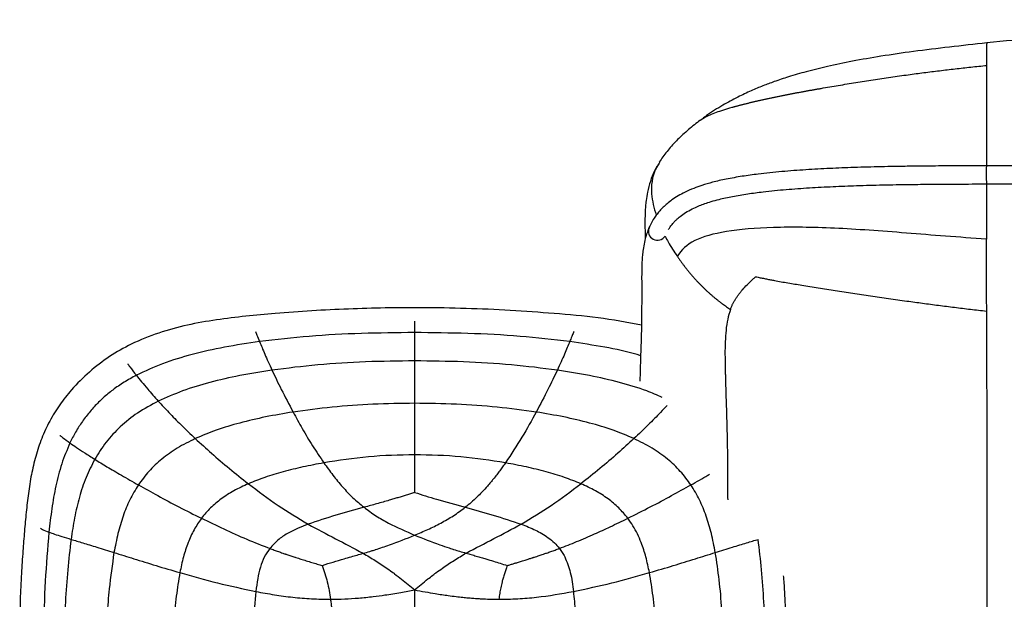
# Paper-space layout '_Top' of a CAD drawing. Header units: millimetres. Extents: x -468 to 468, y -155 to 619.
# Tile 5 of 13: x -468 to -197, y 459 to 619. Entities that reach past the tile are written whole.
import ezdxf

# ---------------------------------------------------------------- set-up
doc = ezdxf.new("R2010")
doc.units = ezdxf.units.MM

psp = doc.layouts.new('_Top')

# ---------------------------------------------------------------- linework, layer by layer
at = {"color": 7, "linetype": 'Continuous', "lineweight": 25}
for p, q in [((-281.32, 590.94), (-281.55, 590.74)), ((-291.97, 579.72), (-292.22, 579.34)), ((-359.46, 536.08), (-359.46, 535.51)), ((-359.46, 535.51), (-359.46, 532.9)), ((-359.46, 517), (-359.46, 513.44)), ((-359.46, 513.44), (-359.46, 506.05))]:
    psp.add_line(p, q, dxfattribs=at)
for centre, radius, start, end in [((-114.63, 576.56), 87.36, 178.5182, 181.7979), ((-292.56, 560.84), 2.51, 158.4204, 326.0812)]:
    psp.add_arc(centre, radius, start, end, dxfattribs=at)
for points, knots in [([(0, 619.04), (-8.95, 619.02), (-27.71, 619), (-56.64, 618.68), (-87.17, 618.15), (-115.47, 617.58), (-134.58, 617.04), (-144.16, 616.67), (-147.16, 616.55), (-150.16, 616.42), (-152.75, 616.3), (-154.84, 616.2), (-161.35, 615.87), (-172.16, 615.23), (-187.32, 614.09), (-197, 613.12), (-201.84, 612.63)], [0, 0, 0, 0, 0.13237, 0.277675, 0.428209, 0.584337, 0.696801, 0.711633, 0.726481, 0.741341, 0.756212, 0.764976, 0.772471, 0.85351, 0.926646, 1, 1, 1, 1]), ([(-201.85, 612.63), (-205.28, 612.27), (-212.02, 611.54), (-221.74, 610.35), (-230.66, 609.06), (-238.56, 607.69), (-245.44, 606.27), (-251.31, 604.82), (-256.2, 603.41), (-260.17, 602.09), (-263.58, 600.82), (-266.94, 599.42), (-270.65, 597.67), (-274.76, 595.42), (-278.2, 593.29), (-280.15, 591.77), (-280.71, 591.33)], [0, 0, 0, 0, 0.125028, 0.245925, 0.354605, 0.451165, 0.535766, 0.608624, 0.669992, 0.720123, 0.7603, 0.803327, 0.853072, 0.90984, 0.974207, 1, 1, 1, 1]), ([(-201.87, 606.45), (-201.87, 608.33), (-201.86, 609.66), (-201.86, 611.53), (-201.85, 612.08), (-201.85, 612.38)], [0, 0, 0, 0, 0.5, 0.5, 1, 1, 1, 1]), ([(-201.84, 612.62), (-201.84, 612.62), (-201.85, 612.68), (-201.85, 612.52), (-201.85, 612.38)], [0, 0, 0, 0, 0.12546, 1, 1, 1, 1]), ([(-272.12, 594.88), (-272.01, 594.91), (-271.8, 594.97), (-271.47, 595.07), (-271.14, 595.16), (-270.8, 595.25), (-270.46, 595.35), (-270.11, 595.44), (-269.75, 595.54), (-269.39, 595.63), (-269.02, 595.73), (-268.65, 595.82), (-268.27, 595.91), (-267.89, 596.01), (-267.51, 596.1), (-267.12, 596.2), (-266.72, 596.29), (-266.32, 596.39), (-265.92, 596.48), (-265.52, 596.58), (-265.11, 596.67), (-264.69, 596.77), (-264.28, 596.86), (-263.86, 596.95), (-263.43, 597.05), (-263.01, 597.14), (-262.58, 597.23), (-262.15, 597.33), (-261.72, 597.42), (-261.28, 597.51), (-260.84, 597.61), (-260.4, 597.7), (-259.96, 597.79), (-259.51, 597.88), (-259.07, 597.97), (-258.62, 598.06), (-258.17, 598.15), (-257.71, 598.24), (-257.26, 598.33), (-256.8, 598.42), (-256.35, 598.51), (-255.89, 598.6), (-255.43, 598.69), (-254.97, 598.77), (-254.51, 598.86), (-254.05, 598.95), (-253.58, 599.04), (-253.12, 599.12), (-252.65, 599.21), (-252.19, 599.3), (-251.72, 599.38), (-251.26, 599.47), (-250.79, 599.55), (-250.32, 599.64), (-249.85, 599.72), (-249.38, 599.8), (-248.91, 599.89), (-248.44, 599.97), (-247.97, 600.05), (-246.07, 600.38), (-242.74, 600.95), (-237.95, 601.74), (-233.14, 602.49), (-228.31, 603.21), (-223.66, 603.87), (-219.17, 604.47), (-214.87, 605.01), (-210.55, 605.53), (-206.22, 606.01), (-203.33, 606.3), (-201.88, 606.45)], [0, 0, 0, 0, 0.00642, 0.012835, 0.019247, 0.025655, 0.03206, 0.038462, 0.044862, 0.05126, 0.057658, 0.064054, 0.070451, 0.076848, 0.083245, 0.089644, 0.096044, 0.102446, 0.10885, 0.115255, 0.121663, 0.128073, 0.134486, 0.140901, 0.147319, 0.15374, 0.160165, 0.166593, 0.173025, 0.179462, 0.185904, 0.19235, 0.198802, 0.205258, 0.21172, 0.218187, 0.224658, 0.231135, 0.237615, 0.244101, 0.25059, 0.257083, 0.26358, 0.270081, 0.276584, 0.28309, 0.289599, 0.296111, 0.302624, 0.30914, 0.315657, 0.322176, 0.328697, 0.335219, 0.341742, 0.348268, 0.354795, 0.361324, 0.367855, 0.374388, 0.440145, 0.506084, 0.57216, 0.638391, 0.7048, 0.763619, 0.822539, 0.881567, 0.940716, 1, 1, 1, 1]), ([(-201.88, 606.45), (-201.88, 605.17), (-201.89, 602.59), (-201.9, 598.6), (-201.91, 595.21), (-201.92, 592.98), (-201.92, 590.84), (-201.93, 588.79), (-201.93, 586.42), (-201.94, 583.82), (-201.94, 581.28), (-201.94, 579.53), (-201.94, 578.82)], [0, 0, 0, 0, 0.195826, 0.393989, 0.492377, 0.584301, 0.632841, 0.711247, 0.783113, 0.851112, 0.940064, 1, 1, 1, 1]), ([(-272.12, 594.88), (-272.91, 594.64), (-274.53, 594.15), (-276.51, 593.44), (-278.25, 592.72), (-279.88, 591.9), (-280.9, 591.3), (-281.3, 590.96), (-281.32, 590.94)], [0, 0, 0, 0, 0.163801, 0.335222, 0.516401, 0.70874, 0.983842, 1, 1, 1, 1]), ([(-281.13, 591.09), (-281.69, 590.66), (-282.79, 589.81), (-284.42, 588.44), (-285.97, 587.04), (-287.43, 585.62), (-288.78, 584.17), (-290.01, 582.71), (-291.14, 581.21), (-291.75, 580.27), (-292.07, 579.78)], [0, 0, 0, 0, 0.110405, 0.216553, 0.322773, 0.433691, 0.553664, 0.686315, 0.834417, 1, 1, 1, 1]), ([(-292.27, 579.37), (-292.68, 578.67), (-293.56, 577.15), (-294.47, 574.83), (-295.33, 571.7), (-295.69, 569.38), (-295.87, 567.59), (-295.96, 566.15), (-296, 564.89), (-296.03, 563.5), (-296.02, 561.94), (-295.99, 560.73), (-295.96, 559.74), (-295.95, 559.1), (-295.95, 558.66), (-295.95, 558.58)], [0, 0, 0, 0, 0.101251, 0.219293, 0.32298, 0.408029, 0.474132, 0.544496, 0.602209, 0.648249, 0.760969, 0.865761, 0.908007, 0.983195, 1, 1, 1, 1]), ([(-201.96, 578.82), (-204.63, 578.81), (-209.6, 578.8), (-216.48, 578.76), (-222.25, 578.7), (-226.96, 578.63), (-230.98, 578.55), (-234.7, 578.45), (-239.4, 578.31), (-245.1, 578.09), (-251.74, 577.73), (-258.37, 577.24), (-264.23, 576.63), (-269.35, 575.93), (-273.59, 575.18), (-277.29, 574.34), (-280.24, 573.47), (-282.77, 572.56), (-284.95, 571.6), (-286.93, 570.53), (-288.56, 569.47), (-289.91, 568.42), (-290.92, 567.5), (-291.76, 566.63), (-292.54, 565.73), (-293.36, 564.62), (-294.19, 563.27), (-294.65, 562.29), (-294.9, 561.76)], [0, 0, 0, 0, 0.064597, 0.120198, 0.166756, 0.204238, 0.234388, 0.264264, 0.294631, 0.348882, 0.403527, 0.458303, 0.514816, 0.554383, 0.595951, 0.635513, 0.669004, 0.697695, 0.73221, 0.763523, 0.796181, 0.825757, 0.852406, 0.872, 0.895403, 0.924544, 0.959414, 1, 1, 1, 1]), ([(-292.22, 579.34), (-292.45, 579.01), (-292.82, 578.49), (-293.23, 577.56), (-293.6, 576.61), (-294.13, 574.67), (-294.34, 572.04), (-293.93, 568.85), (-293.39, 566.65), (-292.99, 565.45), (-292.91, 565.2)], [0, 0, 0, 0, 0.084069, 0.129803, 0.209558, 0.295517, 0.545091, 0.744757, 0.947392, 1, 1, 1, 1]), ([(0, 578.99), (-2.33, 578.99), (-6.64, 578.99), (-12.59, 578.99), (-17.52, 578.99), (-21.53, 578.99), (-24.98, 578.99), (-28.23, 578.99), (-31.53, 578.99), (-40.8, 578.99), (-53.18, 578.98), (-68.6, 578.97), (-80.88, 578.96), (-91.93, 578.95), (-102.01, 578.94), (-111.62, 578.93), (-121.55, 578.92), (-131.26, 578.9), (-138.73, 578.9), (-144.32, 578.89), (-148.66, 578.88), (-153.78, 578.88), (-159.78, 578.88), (-166.62, 578.87), (-174.28, 578.87), (-182.75, 578.86), (-192.07, 578.85), (-198.57, 578.83), (-201.96, 578.82)], [0, 0, 0, 0, 0.03455, 0.064025, 0.088424, 0.107748, 0.123652, 0.139698, 0.156006, 0.172576, 0.277485, 0.339931, 0.401505, 0.460035, 0.503953, 0.551339, 0.602674, 0.651499, 0.695565, 0.713631, 0.734627, 0.759983, 0.789702, 0.823787, 0.861515, 0.903459, 0.94962, 1, 1, 1, 1]), ([(-289.51, 561.29), (-289.36, 561.54), (-289.03, 562.08), (-288.44, 562.84), (-287.8, 563.55), (-287.03, 564.29), (-285.97, 565.18), (-284.46, 566.19), (-282.75, 567.1), (-281.07, 567.84), (-279.5, 568.43), (-277.72, 569.01), (-275.24, 569.69), (-271.89, 570.42), (-267.79, 571.11), (-262.86, 571.76), (-257.17, 572.32), (-250.71, 572.78), (-244.24, 573.12), (-238.68, 573.33), (-234.11, 573.47), (-230.47, 573.56), (-226.52, 573.63), (-221.86, 573.7), (-216.18, 573.76), (-209.42, 573.8), (-204.56, 573.81), (-201.95, 573.82)], [0, 0, 0, 0, 0.0290385, 0.0614081, 0.0862868, 0.1105037, 0.1459958, 0.1860305, 0.2245314, 0.2517601, 0.2742409, 0.2982842, 0.3258436, 0.368177, 0.4114446, 0.4528747, 0.5123027, 0.5703415, 0.6283144, 0.6857197, 0.7178357, 0.7494304, 0.7817251, 0.8221598, 0.8720203, 0.9313049, 1, 1, 1, 1]), ([(-201.95, 573.82), (-199.62, 573.83), (-195.31, 573.84), (-189.36, 573.85), (-184.43, 573.86), (-180.41, 573.86), (-176.96, 573.86), (-173.71, 573.87), (-170.42, 573.87), (-161.15, 573.87), (-148.76, 573.88), (-133.35, 573.9), (-121.06, 573.92), (-110.02, 573.93), (-99.94, 573.94), (-90.33, 573.95), (-80.4, 573.96), (-70.69, 573.97), (-63.22, 573.98), (-57.62, 573.98), (-53.29, 573.98), (-48.17, 573.99), (-42.16, 573.99), (-35.33, 573.99), (-27.67, 573.99), (-19.2, 573.99), (-9.89, 573.99), (-3.39, 573.99), (0, 573.99)], [0, 0, 0, 0, 0.034557, 0.064038, 0.088443, 0.107774, 0.12368, 0.139726, 0.156034, 0.172604, 0.277512, 0.339959, 0.401536, 0.460069, 0.503987, 0.55137, 0.602704, 0.651536, 0.695614, 0.713684, 0.73468, 0.76004, 0.789763, 0.823849, 0.861573, 0.903507, 0.949649, 1, 1, 1, 1]), ([(-201.94, 573.72), (-201.94, 573.7), (-201.94, 573.06), (-201.94, 571.81), (-201.94, 568.72), (-201.93, 564.28), (-201.92, 560.56), (-201.92, 558.64)], [0, 0, 0, 0, 0.005693, 0.123609, 0.244744, 0.610657, 1, 1, 1, 1]), ([(-294.9, 561.76), (-295.21, 560.96), (-295.79, 559.45), (-296.28, 557.3), (-296.58, 555.42), (-296.74, 553.81), (-296.83, 552.47), (-296.93, 550.02), (-296.91, 545.13), (-296.91, 538.97), (-297.01, 532.67), (-297.18, 527.65), (-297.32, 523.3), (-297.39, 520.61), (-297.4, 519.55), (-297.4, 519.5)], [0, 0, 0, 0, 0.053221, 0.100538, 0.142065, 0.177912, 0.208113, 0.23296, 0.347278, 0.557447, 0.682594, 0.806024, 0.923405, 0.996492, 1, 1, 1, 1]), ([(-201.92, 558.64), (-209.57, 559.13), (-216.96, 559.74), (-231.01, 560.85), (-237.65, 561.35), (-249.94, 561.91), (-255.58, 561.97), (-265.59, 561.66), (-269.96, 561.29), (-273.57, 560.7)], [0, 0, 0, 0, 0.25, 0.25, 0.5, 0.5, 0.75, 0.75, 1, 1, 1, 1]), ([(-290.42, 559.43), (-290.17, 558.91), (-289.21, 556.98), (-287.99, 555.18), (-287.09, 553.86)], [0, 0, 0, 0, 0.266682, 1, 1, 1, 1]), ([(-273.57, 560.7), (-277.18, 560.12), (-280.04, 559.32), (-284.48, 557.1), (-286.05, 555.69), (-287.09, 553.86)], [0, 0, 0, 0, 0.5, 0.5, 1, 1, 1, 1]), ([(-201.87, 538.83), (-201.88, 542.24), (-201.89, 545.59), (-201.91, 552.2), (-201.91, 555.44), (-201.92, 558.64)], [0, 0, 0, 0, 0.5, 0.5, 1, 1, 1, 1]), ([(-287.09, 553.86), (-286.94, 553.64), (-286.63, 553.2), (-286.17, 552.55), (-285.7, 551.91), (-285.22, 551.27), (-284.73, 550.64), (-284.24, 550.02), (-283.74, 549.41), (-283.23, 548.8), (-282.71, 548.21), (-282.19, 547.62), (-281.66, 547.05), (-281.12, 546.48), (-280.57, 545.92), (-280.01, 545.37), (-279.45, 544.83), (-278.88, 544.29), (-278.3, 543.77), (-277.72, 543.26), (-277.13, 542.75), (-276.53, 542.26), (-275.92, 541.77), (-275.31, 541.3), (-274.54, 540.71), (-273.59, 540.02), (-272.84, 539.51), (-272.47, 539.26)], [0, 0, 0, 0, 0.038609, 0.077077, 0.115416, 0.153636, 0.19175, 0.229772, 0.267712, 0.305581, 0.343383, 0.381123, 0.418806, 0.456435, 0.494016, 0.531555, 0.569057, 0.606526, 0.643968, 0.681386, 0.718785, 0.756167, 0.793535, 0.830892, 0.868239, 0.93413, 1, 1, 1, 1]), ([(-272.47, 539.26), (-272.42, 539.38), (-272.33, 539.62), (-272.18, 539.97), (-272.03, 540.33), (-271.86, 540.68), (-271.68, 541.03), (-271.5, 541.38), (-271.3, 541.73), (-271.09, 542.07), (-270.87, 542.42), (-270.65, 542.76), (-270.41, 543.1), (-270.16, 543.44), (-269.9, 543.78), (-269.63, 544.12), (-269.35, 544.46), (-268.8, 545.1), (-267.92, 546.04), (-266.93, 547), (-266.16, 547.7), (-265.8, 548.02), (-265.56, 548.23), (-265.5, 548.28)], [0, 0, 0, 0, 0.039383, 0.0786734, 0.1178695, 0.15697, 0.1959738, 0.2348801, 0.273688, 0.3123965, 0.3510045, 0.3895103, 0.427912, 0.4662102, 0.5044045, 0.5424913, 0.5804664, 0.6183283, 0.7581797, 0.8967097, 0.9329239, 0.9845333, 1, 1, 1, 1]), ([(-265.5, 548.28), (-265.28, 548.23), (-264.69, 548.1), (-263.69, 547.9), (-262.55, 547.67), (-261.43, 547.45), (-259.47, 547.08), (-256.62, 546.58), (-252.6, 545.92), (-248.26, 545.25), (-243.56, 544.53), (-238.76, 543.79), (-233.86, 543.05), (-228.89, 542.31), (-224.1, 541.62), (-219.51, 540.99), (-215.14, 540.41), (-210.74, 539.85), (-206.31, 539.32), (-203.35, 538.99), (-201.87, 538.83)], [0, 0, 0, 0, 0.011472, 0.031633, 0.051911, 0.070756, 0.089615, 0.151614, 0.213698, 0.286997, 0.360918, 0.435669, 0.511239, 0.587586, 0.664669, 0.73109, 0.797859, 0.864941, 0.932328, 1, 1, 1, 1]), ([(-296.99, 534.98), (-300.96, 535.7), (-308.92, 537.13), (-321.02, 538.17), (-333.14, 539.06), (-345.28, 539.58), (-360.14, 539.83), (-377.69, 539.55), (-393.87, 538.54), (-405.98, 537.43), (-414.06, 536.47), (-422.1, 535.06), (-430, 532.94), (-437.22, 530.04), (-443.62, 526.39), (-449.16, 522.16), (-453.7, 517.63), (-457.31, 513.04), (-460.09, 508.58), (-462.29, 503.81), (-463.92, 498.86), (-465.1, 493.78), (-465.92, 488.63), (-466.5, 483.42), (-466.98, 478.13), (-467.42, 472.51), (-467.84, 466.22), (-468.19, 458.94), (-468.24, 453.73), (-468.27, 450.94)], [0, 0, 0, 0, 0.052155, 0.104611, 0.156951, 0.209343, 0.261762, 0.349108, 0.436376, 0.471301, 0.506396, 0.541595, 0.576791, 0.612047, 0.641803, 0.671845, 0.701929, 0.724508, 0.747168, 0.769811, 0.79223, 0.814547, 0.837078, 0.85973, 0.882369, 0.905722, 0.932645, 0.963851, 1, 1, 1, 1]), ([(-272.47, 539.26), (-272.74, 538.37), (-273.32, 536.5), (-273.72, 533.52), (-273.94, 530.32), (-273.98, 526.93), (-273.94, 524.32), (-273.9, 522.41), (-273.86, 521.09), (-273.82, 519.48), (-273.77, 517.73), (-273.67, 514.32), (-273.51, 509.61), (-273.36, 503.81), (-273.28, 498.72), (-273.26, 493.98), (-273.25, 490.06), (-273.23, 487.74), (-273.22, 486.88)], [0, 0, 0, 0, 0.051375, 0.108016, 0.168671, 0.232043, 0.296812, 0.312833, 0.336913, 0.368787, 0.400485, 0.431967, 0.55275, 0.655176, 0.751679, 0.846792, 0.943322, 1, 1, 1, 1]), ([(-201.72, 410.93), (-201.72, 411.06), (-201.71, 411.56), (-201.71, 412.83), (-201.7, 414.76), (-201.7, 417.21), (-201.7, 419.23), (-201.7, 420.69), (-201.7, 421.51), (-201.7, 422.53), (-201.7, 423.63), (-201.7, 424.77), (-201.7, 425.94), (-201.7, 427.13), (-201.7, 429.2), (-201.7, 432.21), (-201.71, 436.61), (-201.71, 441.48), (-201.72, 446.78), (-201.73, 452.02), (-201.73, 457.15), (-201.73, 462.35), (-201.73, 467.86), (-201.73, 473.87), (-201.73, 479.98), (-201.73, 486.09), (-201.73, 492.04), (-201.74, 498.2), (-201.75, 504.46), (-201.76, 510.67), (-201.78, 516.71), (-201.8, 522.5), (-201.82, 528.05), (-201.84, 533.35), (-201.86, 537.07), (-201.87, 538.83)], [0, 0, 0, 0, 0.010508, 0.037605, 0.071172, 0.10738, 0.145439, 0.151843, 0.162794, 0.175746, 0.188761, 0.201819, 0.214899, 0.227981, 0.241043, 0.281737, 0.321385, 0.370246, 0.416455, 0.460171, 0.501655, 0.542102, 0.583159, 0.6264, 0.672153, 0.710134, 0.748972, 0.788195, 0.82681, 0.863703, 0.897766, 0.928157, 0.955037, 0.978829, 1, 1, 1, 1]), ([(-403.29, 533.2), (-403.18, 532.89), (-402.91, 532.17), (-402.46, 531.05), (-402.2, 530.42)], [0, 0, 0, 0, 0.436096, 1, 1, 1, 1]), ([(-359.46, 532.9), (-364.36, 532.85), (-374.05, 532.76), (-388.32, 532.02), (-397.64, 530.95), (-402.2, 530.42)], [0, 0, 0, 0, 0.342549, 0.678295, 1, 1, 1, 1]), ([(-359.46, 532.9), (-359.46, 531.83), (-359.46, 529.65), (-359.46, 526.64), (-359.46, 525.11)], [0, 0, 0, 0, 0.490628, 1, 1, 1, 1]), ([(-316.72, 530.42), (-321.28, 530.95), (-330.61, 532.02), (-344.88, 532.76), (-354.57, 532.85), (-359.46, 532.9)], [0, 0, 0, 0, 0.321705, 0.65745, 1, 1, 1, 1]), ([(-315.63, 533.21), (-315.66, 533.11), (-315.8, 532.74), (-316.16, 531.82), (-316.53, 530.89), (-316.72, 530.42)], [0, 0, 0, 0, 0.159366, 0.575906, 1, 1, 1, 1]), ([(-402.2, 530.42), (-405.43, 529.94), (-411.68, 529.02), (-420.61, 526.99), (-428.79, 524.57), (-433.75, 522.26), (-436.13, 521.16)], [0, 0, 0, 0, 0.276493, 0.536285, 0.777563, 1, 1, 1, 1]), ([(-402.2, 530.42), (-401.75, 529.33), (-400.83, 527.07), (-399.47, 524.09), (-398.77, 522.56)], [0, 0, 0, 0, 0.4860064, 1, 1, 1, 1]), ([(-316.72, 530.42), (-317.17, 529.33), (-318.1, 527.07), (-319.45, 524.09), (-320.15, 522.56)], [0, 0, 0, 0, 0.486005, 1, 1, 1, 1]), ([(-297.21, 526.56), (-297.52, 526.65), (-300.74, 527.67), (-307.26, 528.97), (-313.5, 529.93), (-316.72, 530.42)], [0, 0, 0, 0, 0.048337, 0.509348, 1, 1, 1, 1]), ([(-438.48, 524.27), (-438.47, 524.26), (-438.37, 524.09), (-437.72, 523.19), (-436.77, 521.98), (-436.13, 521.16)], [0, 0, 0, 0, 0.029195, 0.34796, 1, 1, 1, 1]), ([(-359.46, 525.11), (-363.96, 525.06), (-372.87, 524.95), (-386, 524.16), (-394.57, 523.09), (-398.77, 522.56)], [0, 0, 0, 0, 0.342405, 0.678055, 1, 1, 1, 1]), ([(-320.15, 522.56), (-324.35, 523.09), (-332.92, 524.16), (-346.05, 524.95), (-354.96, 525.06), (-359.46, 525.11)], [0, 0, 0, 0, 0.321943, 0.657593, 1, 1, 1, 1]), ([(-359.46, 525.11), (-359.46, 523.87), (-359.46, 521.36), (-359.46, 518.47), (-359.46, 517)], [0, 0, 0, 0, 0.491334, 1, 1, 1, 1]), ([(-436.13, 521.16), (-437.27, 520.53), (-439.51, 519.31), (-442.56, 517.19), (-445.31, 514.94), (-447.78, 512.51), (-450.02, 509.87), (-452, 507.03), (-453.44, 504.55), (-454.18, 503.02), (-454.42, 502.52)], [0, 0, 0, 0, 0.146719, 0.288048, 0.41798, 0.547925, 0.677876, 0.807825, 0.937762, 1, 1, 1, 1]), ([(-436.13, 521.16), (-435.66, 520.57), (-434.72, 519.4), (-432.76, 517.04), (-431.08, 515.16), (-430.08, 514.02)], [0, 0, 0, 0, 0.284533, 0.569029, 1, 1, 1, 1]), ([(-398.77, 522.56), (-401.74, 522.09), (-407.5, 521.19), (-415.73, 519.28), (-423.28, 517.05), (-427.88, 515), (-430.08, 514.02)], [0, 0, 0, 0, 0.276626, 0.536758, 0.778236, 1, 1, 1, 1]), ([(-398.77, 522.56), (-397.95, 520.83), (-396.25, 517.24), (-394.08, 513.14), (-392.96, 511.02)], [0, 0, 0, 0, 0.482969, 1, 1, 1, 1]), ([(-320.15, 522.56), (-320.97, 520.83), (-322.68, 517.24), (-324.85, 513.14), (-325.97, 511.02)], [0, 0, 0, 0, 0.48296, 1, 1, 1, 1]), ([(-291.26, 515.04), (-292.67, 515.66), (-296.47, 517.33), (-303.2, 519.27), (-311.42, 521.19), (-317.18, 522.1), (-320.15, 522.56)], [0, 0, 0, 0, 0.153672, 0.416277, 0.69917, 1, 1, 1, 1]), ([(-430.08, 514.02), (-432.02, 512.99), (-435.75, 510.99), (-440.57, 507.13), (-444.58, 502.86), (-446.59, 499.63), (-447.58, 498.03)], [0, 0, 0, 0, 0.273692, 0.526601, 0.766483, 1, 1, 1, 1]), ([(-430.08, 514.02), (-429.13, 513), (-427.19, 510.89), (-423.78, 507.42), (-421.21, 504.98), (-419.89, 503.72)], [0, 0, 0, 0, 0.311529, 0.644027, 1, 1, 1, 1]), ([(-359.46, 513.44), (-363.29, 513.38), (-370.88, 513.28), (-382.07, 512.5), (-389.38, 511.51), (-392.96, 511.02)], [0, 0, 0, 0, 0.341976, 0.677465, 1, 1, 1, 1]), ([(-325.97, 511.02), (-329.55, 511.51), (-336.85, 512.5), (-348.04, 513.28), (-355.63, 513.38), (-359.46, 513.44)], [0, 0, 0, 0, 0.322537, 0.658026, 1, 1, 1, 1]), ([(-289.93, 512.86), (-290.52, 512.22), (-292.12, 510.49), (-295.15, 507.42), (-297.71, 504.98), (-299.04, 503.72)], [0, 0, 0, 0, 0.220311, 0.596863, 1, 1, 1, 1]), ([(-392.96, 511.02), (-395.5, 510.6), (-400.43, 509.78), (-407.49, 508.11), (-413.98, 506.2), (-417.98, 504.52), (-419.89, 503.72)], [0, 0, 0, 0, 0.275846, 0.535967, 0.777936, 1, 1, 1, 1]), ([(-392.96, 511.02), (-392.12, 509.51), (-390.44, 506.45), (-387.63, 501.73), (-385.52, 498.6), (-384.47, 497.04)], [0, 0, 0, 0, 0.3304364, 0.6661271, 1, 1, 1, 1]), ([(-325.97, 511.02), (-327.23, 508.72), (-329.76, 504.1), (-332.89, 499.4), (-334.45, 497.04)], [0, 0, 0, 0, 0.498055, 1, 1, 1, 1]), ([(-299.04, 503.72), (-300.95, 504.52), (-304.94, 506.2), (-311.43, 508.11), (-318.49, 509.78), (-323.43, 510.6), (-325.97, 511.02)], [0, 0, 0, 0, 0.2220666, 0.4640341, 0.724154, 1, 1, 1, 1]), ([(-457.18, 504.61), (-457.14, 504.57), (-457, 504.42), (-456.22, 503.8), (-455.14, 503.04), (-454.42, 502.52)], [0, 0, 0, 0, 0.110213, 0.404791, 1, 1, 1, 1]), ([(-359.46, 506.05), (-359.46, 504.64), (-359.46, 502.41), (-359.46, 500.13), (-359.46, 499.28)], [0, 0, 0, 0, 0.632037, 1, 1, 1, 1]), ([(-454.42, 502.52), (-455.23, 500.61), (-456.85, 496.78), (-458.39, 490.67), (-459.5, 484.39), (-459.97, 480.12), (-460.21, 477.97)], [0, 0, 0, 0, 0.245107, 0.492169, 0.743425, 1, 1, 1, 1]), ([(-454.42, 502.52), (-453.85, 502.12), (-452.65, 501.29), (-450.38, 499.79), (-448.54, 498.63), (-447.58, 498.03)], [0, 0, 0, 0, 0.312176, 0.644719, 1, 1, 1, 1]), ([(-419.89, 503.72), (-421.57, 502.88), (-424.81, 501.27), (-429.1, 498.22), (-432.74, 494.84), (-434.64, 492.24), (-435.57, 490.96)], [0, 0, 0, 0, 0.275781, 0.529387, 0.768363, 1, 1, 1, 1]), ([(-419.89, 503.72), (-418.41, 502.36), (-415.41, 499.61), (-410.52, 495.44), (-407.03, 492.68), (-405.27, 491.29)], [0, 0, 0, 0, 0.322801, 0.658469, 1, 1, 1, 1]), ([(-299.04, 503.72), (-300.51, 502.37), (-303.51, 499.61), (-308.4, 495.44), (-311.89, 492.68), (-313.65, 491.29)], [0, 0, 0, 0, 0.3228017, 0.6584704, 1, 1, 1, 1]), ([(-283.35, 490.96), (-284.29, 492.24), (-286.18, 494.84), (-289.83, 498.22), (-294.11, 501.27), (-297.35, 502.88), (-299.04, 503.72)], [0, 0, 0, 0, 0.2316503, 0.4706164, 0.7242101, 1, 1, 1, 1]), ([(-359.46, 499.28), (-363.72, 499.18), (-372.11, 498.97), (-380.39, 497.67), (-384.47, 497.04)], [0, 0, 0, 0, 0.508215, 1, 1, 1, 1]), ([(-359.46, 499.28), (-359.46, 498.82), (-359.46, 498.2), (-359.46, 496.98), (-359.46, 496.23), (-359.46, 495.63)], [0, 0, 0, 0, 0.386208, 0.511947, 1, 1, 1, 1]), ([(-334.45, 497.04), (-338.53, 497.68), (-346.81, 498.97), (-355.2, 499.18), (-359.46, 499.28)], [0, 0, 0, 0, 0.4917899, 1, 1, 1, 1]), ([(-447.58, 498.03), (-448.43, 496.37), (-450.15, 493.02), (-451.9, 487.57), (-453.23, 481.87), (-453.81, 477.96), (-454.11, 475.97)], [0, 0, 0, 0, 0.242031, 0.487404, 0.73932, 1, 1, 1, 1]), ([(-447.58, 498.03), (-446.49, 497.36), (-444.21, 495.95), (-440.18, 493.58), (-437.15, 491.86), (-435.57, 490.96)], [0, 0, 0, 0, 0.307326, 0.639228, 1, 1, 1, 1]), ([(-384.47, 497.04), (-386.4, 496.68), (-390.16, 495.97), (-395.59, 494.63), (-400.63, 493.15), (-403.76, 491.89), (-405.27, 491.29)], [0, 0, 0, 0, 0.272209, 0.531456, 0.774864, 1, 1, 1, 1]), ([(-384.47, 497.04), (-383.65, 495.9), (-382.05, 493.65), (-379.39, 490.43), (-376.57, 487.42), (-374.44, 485.66), (-373.39, 484.8)], [0, 0, 0, 0, 0.260175, 0.513846, 0.760386, 1, 1, 1, 1]), ([(-334.45, 497.04), (-334.71, 496.67), (-335.23, 495.94), (-336.03, 494.85), (-336.88, 493.72), (-337.7, 492.68), (-338.55, 491.64), (-339.59, 490.43), (-340.86, 489.03), (-342.36, 487.53), (-343.87, 486.13), (-344.98, 485.24), (-345.53, 484.8)], [0, 0, 0, 0, 0.083974, 0.167347, 0.250081, 0.344032, 0.409551, 0.495968, 0.633472, 0.750476, 0.876086, 1, 1, 1, 1]), ([(-313.65, 491.29), (-315.16, 491.9), (-318.3, 493.15), (-323.34, 494.63), (-328.76, 495.97), (-332.53, 496.68), (-334.45, 497.04)], [0, 0, 0, 0, 0.225128, 0.468545, 0.7278, 1, 1, 1, 1]), ([(-359.46, 495.63), (-359.46, 495.03), (-359.46, 493.69), (-359.46, 491.5), (-359.46, 489.88), (-359.46, 488.99), (-359.46, 488.93), (-359.46, 488.89), (-359.46, 488.88)], [0, 0, 0, 0, 0.2713956, 0.6013349, 0.9716785, 0.9858392, 0.9929196, 1, 1, 1, 1]), ([(-283.35, 490.96), (-281.74, 491.87), (-279.98, 492.86), (-278.39, 493.8), (-278.25, 493.88)], [0, 0, 0, 0, 0.90982, 1, 1, 1, 1]), ([(-405.27, 491.29), (-406.62, 490.67), (-409.22, 489.48), (-412.72, 487.23), (-415.77, 484.73), (-417.39, 482.76), (-418.19, 481.78)], [0, 0, 0, 0, 0.27439, 0.52803, 0.767528, 1, 1, 1, 1]), ([(-405.27, 491.29), (-402.58, 489.26), (-397.37, 485.32), (-391.62, 481.84), (-388.83, 480.15)], [0, 0, 0, 0, 0.515067, 1, 1, 1, 1]), ([(-330.1, 480.15), (-327.31, 481.84), (-321.55, 485.32), (-316.34, 489.26), (-313.65, 491.29)], [0, 0, 0, 0, 0.484929, 1, 1, 1, 1]), ([(-300.73, 481.78), (-301.53, 482.76), (-303.16, 484.73), (-306.2, 487.24), (-309.71, 489.48), (-312.3, 490.67), (-313.65, 491.29)], [0, 0, 0, 0, 0.232471, 0.471968, 0.725609, 1, 1, 1, 1]), ([(-435.57, 490.96), (-436.39, 489.61), (-438.06, 486.89), (-439.86, 482.35), (-441.3, 477.49), (-441.96, 474.1), (-442.29, 472.36)], [0, 0, 0, 0, 0.23746, 0.48016, 0.733022, 1, 1, 1, 1]), ([(-435.57, 490.96), (-433.81, 489.98), (-430.19, 487.97), (-424.37, 484.87), (-420.27, 482.82), (-418.19, 481.78)], [0, 0, 0, 0, 0.319524, 0.65549, 1, 1, 1, 1]), ([(-359.46, 488.88), (-359.84, 488.75), (-360.61, 488.5), (-361.76, 488.15), (-362.92, 487.8), (-364.07, 487.45), (-365.25, 487.1), (-366.62, 486.7), (-368.2, 486.25), (-369.91, 485.76), (-371.65, 485.28), (-372.79, 484.96), (-373.39, 484.8)], [0, 0, 0, 0, 0.083237, 0.166601, 0.249959, 0.333856, 0.416686, 0.504028, 0.628072, 0.756586, 0.870786, 1, 1, 1, 1]), ([(-359.46, 488.88), (-357.46, 488.26), (-352.85, 486.82), (-348.18, 485.53), (-345.53, 484.8)], [0, 0, 0, 0, 0.434161, 1, 1, 1, 1]), ([(-300.73, 481.78), (-298.65, 482.82), (-294.56, 484.88), (-288.74, 487.97), (-285.12, 489.98), (-283.35, 490.96)], [0, 0, 0, 0, 0.344512, 0.680469, 1, 1, 1, 1]), ([(-276.63, 472.36), (-276.97, 474.1), (-277.62, 477.49), (-279.06, 482.35), (-280.87, 486.89), (-282.53, 489.61), (-283.35, 490.96)], [0, 0, 0, 0, 0.2669768, 0.5198432, 0.7625466, 1, 1, 1, 1]), ([(-373.39, 484.8), (-375.99, 484.1), (-381.17, 482.69), (-386.28, 481), (-388.83, 480.15)], [0, 0, 0, 0, 0.500555, 1, 1, 1, 1]), ([(-373.39, 484.8), (-372.32, 484), (-370.19, 482.43), (-365.57, 479.79), (-361.9, 478.19), (-359.46, 477.12)], [0, 0, 0, 0, 0.25507, 0.506529, 1, 1, 1, 1]), ([(-359.46, 477.12), (-358.25, 477.64), (-355.8, 478.68), (-352.23, 480.44), (-348.73, 482.43), (-346.6, 484.01), (-345.53, 484.8)], [0, 0, 0, 0, 0.244979, 0.493455, 0.744931, 1, 1, 1, 1]), ([(-345.53, 484.8), (-342.97, 484.11), (-337.78, 482.7), (-332.68, 481.01), (-330.1, 480.15)], [0, 0, 0, 0, 0.494284, 1, 1, 1, 1]), ([(-418.19, 481.78), (-418.91, 480.74), (-420.35, 478.63), (-421.96, 475.02), (-423.26, 471.07), (-423.84, 468.27), (-424.15, 466.82)], [0, 0, 0, 0, 0.23238, 0.472189, 0.72613, 1, 1, 1, 1]), ([(-418.19, 481.78), (-416.15, 480.79), (-412.07, 478.81), (-405.8, 476), (-401.49, 474.31), (-399.36, 473.47)], [0, 0, 0, 0, 0.33537, 0.671444, 1, 1, 1, 1]), ([(-388.83, 480.15), (-389.73, 479.81), (-391.68, 479.06), (-394.49, 477.66), (-397.23, 475.87), (-398.65, 474.28), (-399.36, 473.47)], [0, 0, 0, 0, 0.229526, 0.496087, 0.744762, 1, 1, 1, 1]), ([(-388.83, 480.15), (-386.32, 478.82), (-381.31, 476.17), (-376.21, 473.49), (-373.66, 472.15)], [0, 0, 0, 0, 0.501146, 1, 1, 1, 1]), ([(-345.27, 472.2), (-342.72, 473.53), (-337.61, 476.19), (-332.61, 478.83), (-330.1, 480.15)], [0, 0, 0, 0, 0.498881, 1, 1, 1, 1]), ([(-330.1, 480.15), (-329.42, 479.9), (-328.1, 479.39), (-326.2, 478.54), (-324.38, 477.59), (-322.61, 476.45), (-320.94, 475.1), (-320.02, 474.01), (-319.57, 473.47)], [0, 0, 0, 0, 0.171542, 0.335403, 0.494044, 0.659505, 0.834543, 1, 1, 1, 1]), ([(-319.57, 473.47), (-317.98, 474.09), (-314.7, 475.36), (-310.06, 477.38), (-305.35, 479.53), (-302.34, 481), (-300.73, 481.78)], [0, 0, 0, 0, 0.244242, 0.504658, 0.734546, 1, 1, 1, 1]), ([(-294.77, 466.82), (-295.08, 468.27), (-295.67, 471.07), (-296.82, 474.62), (-298.06, 477.47), (-299.27, 479.72), (-300.25, 481.1), (-300.73, 481.78)], [0, 0, 0, 0, 0.273824, 0.527702, 0.688762, 0.845491, 1, 1, 1, 1]), ([(-462.58, 479.02), (-462.41, 478.91), (-461.98, 478.64), (-460.87, 478.22), (-460.21, 477.97)], [0, 0, 0, 0, 0.409185, 1, 1, 1, 1]), ([(-460.21, 477.97), (-460.59, 473.47), (-461.37, 464.29), (-461.62, 455.09), (-461.75, 450.39)], [0, 0, 0, 0, 0.490197, 1, 1, 1, 1]), ([(-460.21, 477.97), (-459.71, 477.79), (-458.68, 477.41), (-456.69, 476.77), (-454.99, 476.25), (-454.11, 475.97)], [0, 0, 0, 0, 0.3119567, 0.644572, 1, 1, 1, 1]), ([(-454.11, 475.97), (-454.44, 473.18), (-455.13, 467.46), (-455.72, 458.68), (-455.94, 452.69), (-456.05, 449.65)], [0, 0, 0, 0, 0.319382, 0.654282, 1, 1, 1, 1]), ([(-454.11, 475.97), (-453.07, 475.66), (-450.92, 475), (-446.95, 473.8), (-443.89, 472.85), (-442.29, 472.36)], [0, 0, 0, 0, 0.306192, 0.637709, 1, 1, 1, 1]), ([(-373.66, 472.15), (-373.06, 472.32), (-372.14, 472.57), (-371.04, 472.91), (-370.52, 473.07), (-369, 473.55), (-365.32, 474.78), (-361.76, 476.21), (-359.46, 477.12)], [0, 0, 0, 0, 0.124777, 0.189064, 0.228115, 0.233975, 0.50515, 1, 1, 1, 1]), ([(-359.46, 477.12), (-357.17, 476.22), (-354.02, 474.97), (-350.55, 473.8), (-349.3, 473.39), (-348.87, 473.26), (-348.17, 473.04), (-347.01, 472.68), (-345.87, 472.37), (-345.27, 472.2)], [0, 0, 0, 0, 0.494229, 0.676207, 0.729919, 0.757503, 0.765035, 0.875233, 1, 1, 1, 1]), ([(-276.63, 472.36), (-275.03, 472.85), (-271.98, 473.8), (-268.01, 475), (-265.85, 475.66), (-264.82, 475.98)], [0, 0, 0, 0, 0.362292, 0.693801, 1, 1, 1, 1]), ([(-262.88, 449.65), (-262.99, 452.69), (-263.21, 458.68), (-263.79, 467.47), (-264.48, 473.18), (-264.82, 475.98)], [0, 0, 0, 0, 0.345721, 0.680612, 1, 1, 1, 1]), ([(-442.29, 472.36), (-442.78, 469.02), (-443.62, 463.34), (-444.2, 455.25), (-444.4, 450.51), (-444.51, 448.14)], [0, 0, 0, 0, 0.415057, 0.707388, 1, 1, 1, 1]), ([(-442.29, 472.36), (-440.48, 471.79), (-436.75, 470.63), (-430.66, 468.73), (-426.35, 467.46), (-424.15, 466.82)], [0, 0, 0, 0, 0.314978, 0.650205, 1, 1, 1, 1]), ([(-399.36, 473.47), (-399.9, 472.69), (-401.01, 471.09), (-402.04, 468.24), (-402.77, 465.06), (-403.05, 462.81), (-403.2, 461.62)], [0, 0, 0, 0, 0.225445, 0.460299, 0.71539, 1, 1, 1, 1]), ([(-399.36, 473.47), (-398.97, 473.33), (-398.19, 473.04), (-397.01, 472.62), (-396.04, 472.28), (-395.43, 472.07), (-395.2, 471.99), (-395.14, 471.97), (-395.12, 471.97), (-395.11, 471.96), (-395.09, 471.96), (-395.05, 471.94), (-395, 471.93), (-394.97, 471.92), (-394.96, 471.91), (-394.87, 471.88), (-394.61, 471.79), (-393.96, 471.58), (-393.21, 471.33), (-392.56, 471.12), (-391.82, 470.88), (-390.78, 470.54), (-389.3, 470.08), (-387.81, 469.63), (-386.35, 469.19), (-385.4, 468.9), (-384.95, 468.77)], [0, 0, 0, 0, 0.0835, 0.166815, 0.250239, 0.287122, 0.29538, 0.299511, 0.299901, 0.300019, 0.300127, 0.304576, 0.308755, 0.309903, 0.310405, 0.31252, 0.327838, 0.36617, 0.447579, 0.483909, 0.50175, 0.601407, 0.700666, 0.807151, 0.908128, 1, 1, 1, 1]), ([(-376.94, 471.2), (-376.4, 471.35), (-375.31, 471.67), (-374.21, 471.99), (-373.66, 472.15)], [0, 0, 0, 0, 0.494959, 1, 1, 1, 1]), ([(-373.66, 472.15), (-372.54, 471.49), (-370.28, 470.17), (-368.1, 468.71), (-367.01, 467.97)], [0, 0, 0, 0, 0.499059, 1, 1, 1, 1]), ([(-351.83, 468.03), (-350.76, 468.76), (-348.61, 470.22), (-346.38, 471.54), (-345.27, 472.2)], [0, 0, 0, 0, 0.498624, 1, 1, 1, 1]), ([(-345.27, 472.2), (-344.8, 472.06), (-343.88, 471.79), (-342.5, 471.38), (-341.16, 470.98), (-339.57, 470.51), (-337.84, 469.99), (-335.87, 469.41), (-334.62, 468.99), (-333.97, 468.77)], [0, 0, 0, 0, 0.12303, 0.244791, 0.365544, 0.478433, 0.665563, 0.825319, 1, 1, 1, 1]), ([(-333.97, 468.77), (-333.65, 468.86), (-333.04, 469.05), (-332.17, 469.31), (-331.27, 469.58), (-330.46, 469.83), (-329.7, 470.06), (-329.07, 470.26), (-328.35, 470.48), (-327.7, 470.69), (-327.19, 470.85), (-326.92, 470.94), (-326.71, 471), (-326.12, 471.19), (-325.2, 471.49), (-324.08, 471.87), (-323.01, 472.24), (-321.92, 472.62), (-320.74, 473.04), (-319.96, 473.33), (-319.57, 473.47)], [0, 0, 0, 0, 0.06493, 0.12443, 0.178929, 0.2491, 0.290874, 0.336678, 0.378418, 0.439663, 0.470935, 0.484377, 0.495467, 0.515525, 0.607037, 0.686428, 0.749761, 0.833185, 0.916501, 1, 1, 1, 1]), ([(-319.57, 473.47), (-319.29, 473.11), (-318.75, 472.39), (-318.32, 471.59), (-318.11, 471.19)], [0, 0, 0, 0, 0.4999977, 1, 1, 1, 1]), ([(-294.77, 466.82), (-292.57, 467.46), (-288.26, 468.73), (-282.18, 470.63), (-278.44, 471.79), (-276.63, 472.36)], [0, 0, 0, 0, 0.349797, 0.685023, 1, 1, 1, 1]), ([(-274.42, 448.14), (-274.54, 450.99), (-274.79, 456.56), (-275.45, 464.65), (-276.25, 469.85), (-276.63, 472.36)], [0, 0, 0, 0, 0.3520334, 0.6871288, 1, 1, 1, 1]), ([(-384.95, 468.77), (-384.93, 468.78), (-383.93, 469.14), (-381.9, 469.73), (-379.25, 470.52), (-377.6, 471), (-376.94, 471.2)], [0, 0, 0, 0, 0.008921, 0.381786, 0.755248, 1, 1, 1, 1]), ([(-318.11, 471.19), (-317.54, 469.77), (-316.32, 466.69), (-315.93, 463.39), (-315.72, 461.62)], [0, 0, 0, 0, 0.463242, 1, 1, 1, 1]), ([(-424.15, 466.82), (-424.5, 464.67), (-425.24, 460.16), (-425.84, 453.04), (-426.06, 448.1), (-426.18, 445.53)], [0, 0, 0, 0, 0.305451, 0.640589, 1, 1, 1, 1]), ([(-424.15, 466.82), (-420.72, 465.84), (-413.9, 463.91), (-406.75, 462.38), (-403.2, 461.62)], [0, 0, 0, 0, 0.5039184, 1, 1, 1, 1]), ([(-384.95, 468.77), (-384.44, 467.28), (-383.39, 464.27), (-382.89, 461.09), (-382.64, 459.48)], [0, 0, 0, 0, 0.49391, 1, 1, 1, 1]), ([(-367.01, 467.97), (-366.43, 467.56), (-365.76, 467.09), (-364.45, 466.11), (-362.48, 464.59), (-360.66, 463.07), (-359.46, 462.08)], [0, 0, 0, 0, 0.221807, 0.25839, 0.512968, 1, 1, 1, 1]), ([(-359.46, 462.08), (-358.25, 463.08), (-356.59, 464.46), (-354.72, 465.92), (-353.98, 466.48), (-353.12, 467.12), (-352.42, 467.61), (-351.83, 468.03)], [0, 0, 0, 0, 0.486502, 0.666949, 0.734996, 0.774727, 1, 1, 1, 1]), ([(-333.97, 468.77), (-334.1, 468.37), (-334.35, 467.63), (-334.75, 466.47), (-335.09, 465.36), (-335.44, 464.07), (-335.76, 462.69), (-336.05, 461.09), (-336.2, 460.03), (-336.27, 459.48)], [0, 0, 0, 0, 0.1314, 0.248331, 0.38457, 0.493911, 0.664796, 0.826954, 1, 1, 1, 1]), ([(-315.72, 461.62), (-312.17, 462.38), (-305.02, 463.91), (-298.21, 465.84), (-294.77, 466.82)], [0, 0, 0, 0, 0.496081, 1, 1, 1, 1]), ([(-292.74, 445.54), (-292.86, 448.1), (-293.08, 453.05), (-293.68, 460.16), (-294.42, 464.67), (-294.77, 466.82)], [0, 0, 0, 0, 0.359413, 0.694553, 1, 1, 1, 1]), ([(-257.17, 450.4), (-257.26, 455.09), (-257.36, 460.28), (-257.77, 465.44), (-257.8, 465.93)], [0, 0, 0, 0, 0.9055475, 1, 1, 1, 1]), ([(-403.2, 461.62), (-403.45, 458.79), (-404, 452.63), (-404.15, 446.43), (-404.22, 443.08)], [0, 0, 0, 0, 0.458597, 1, 1, 1, 1]), ([(-403.2, 461.62), (-401.5, 461.31), (-398.15, 460.69), (-393.02, 460.01), (-387.86, 459.56), (-384.38, 459.5), (-382.64, 459.48)], [0, 0, 0, 0, 0.253147, 0.500142, 0.750962, 1, 1, 1, 1]), ([(-382.64, 459.48), (-381.33, 459.5), (-378.76, 459.53), (-374.83, 459.81), (-371.14, 460.18), (-367.25, 460.7), (-363.44, 461.31), (-360.73, 461.83), (-359.46, 462.08)], [0, 0, 0, 0, 0.168999, 0.3311, 0.505503, 0.645162, 0.834343, 1, 1, 1, 1]), ([(-359.46, 462.08), (-359.46, 461.82), (-359.46, 461.34), (-359.46, 460.85), (-359.46, 460.62)], [0, 0, 0, 0, 0.525692, 1, 1, 1, 1]), ([(-359.46, 462.08), (-358.49, 461.89), (-356.61, 461.52), (-353.52, 460.99), (-350.68, 460.56), (-348.14, 460.24), (-346.33, 460.04), (-344.82, 459.89), (-343.41, 459.77), (-342.13, 459.68), (-340.59, 459.59), (-339.16, 459.52), (-337.61, 459.48), (-336.74, 459.48), (-336.27, 459.48)], [0, 0, 0, 0, 0.126952, 0.245989, 0.402221, 0.494504, 0.574933, 0.635785, 0.688917, 0.756255, 0.800342, 0.88722, 0.939851, 1, 1, 1, 1]), ([(-336.27, 459.48), (-334.54, 459.5), (-331.06, 459.56), (-324.15, 460.15), (-319.09, 461.03), (-315.72, 461.62)], [0, 0, 0, 0, 0.249082, 0.49995, 1, 1, 1, 1]), ([(-315.72, 461.62), (-315.55, 459.8), (-315.17, 455.92), (-314.87, 449.73), (-314.76, 445.37), (-314.7, 443.08)], [0, 0, 0, 0, 0.295487, 0.630969, 1, 1, 1, 1]), ([(-382.64, 459.48), (-382.59, 459.11), (-382.48, 458.36), (-382.4, 457.61), (-382.37, 457.24)], [0, 0, 0, 0, 0.49974, 1, 1, 1, 1]), ([(-359.46, 460.62), (-359.46, 458.49), (-359.46, 454.19), (-359.46, 449.9), (-359.46, 447.73)], [0, 0, 0, 0, 0.497489, 1, 1, 1, 1])]:
    psp.add_open_spline(points, degree=3, knots=knots, dxfattribs=at)

doc.saveas('drawing.dxf')
